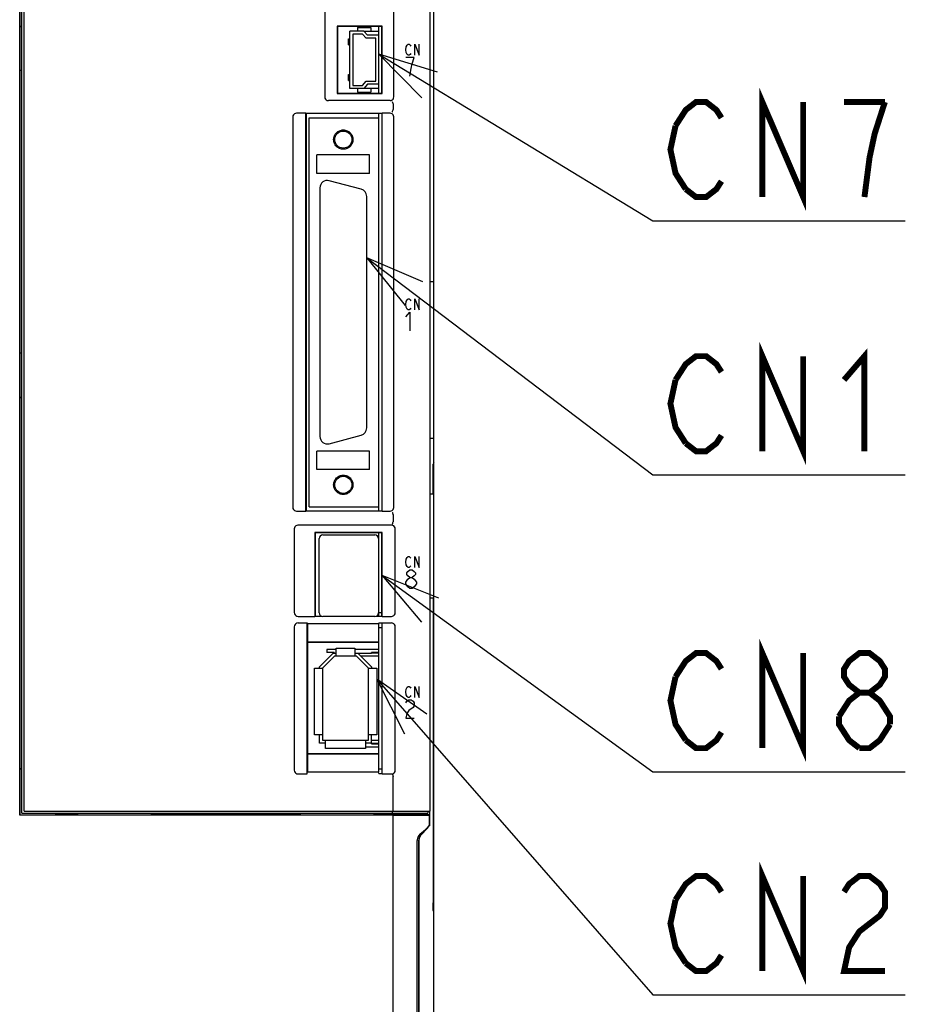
# Model space of a CAD drawing. Extents: x 129 to 1619, y 128 to 1105.
# Tile 14 of 27: x 949 to 1069, y 634 to 767. Entities that reach past the tile are written whole.
import ezdxf

# ---------------------------------------------------------------- set-up
doc = ezdxf.new("R2010")
doc.units = 0
doc.header["$LTSCALE"] = 92.4
doc.linetypes.add('HIDDEN', pattern=[0.2, 0.1, -0.1])
doc.layers.get('0').update_dxf_attribs({"linetype": 'CONTINUOUS'})
for name, color, linetype in [('ALL_AXIS', 7, 'CONTINUOUS'), ('ALL_CURVE', 7, 'CONTINUOUS'), ('ALL_FEATURES', 7, 'CONTINUOUS'), ('ALL_NOTE', 7, 'CONTINUOUS'), ('DEFAULT_2', 8, 'HIDDEN')]:
    doc.layers.add(name, color=color, linetype=linetype)

msp = doc.modelspace()

# ---------------------------------------------------------------- linework, layer by layer
at = {"color": 7, "linetype": 'CONTINUOUS'}
for p, q in [((995.577, 765.35), (997.6, 765.35)), ((997.6, 757.65), (995.577, 757.65)), ((991.85, 682.05), (990.58, 682.05)), ((997.6, 682.05), (994.35, 682.05)), ((997.6, 681.65), (996.6, 681.65)), ((997.6, 681.55), (996.6, 681.55)), ((995.8, 668.95), (997.6, 668.95)), ((996.6, 669.45), (997.6, 669.45)), ((996.6, 669.35), (997.6, 669.35))]:
    msp.add_line(p, q, dxfattribs=at)
at = {"layer": 'ALL_AXIS', "color": 7, "linetype": 'CONTINUOUS'}
for p, q in [((949.5, 660), (949.5, 821.7)), ((949.8, 660.3), (949.8, 822)), ((1004.5, 660.3), (1004.5, 790.888)), ((997.6, 764.8), (997.6, 766)), ((997.6, 757), (997.6, 758.2)), ((997.6, 753.7), (997.6, 754.26)), ((989.65, 744.25), (989.65, 710.75)), ((995.209, 744.064), (990.909, 745.216)), ((995.95, 711.902), (995.95, 743.098)), ((990.909, 709.784), (995.209, 710.936)), ((997.6, 700.74), (997.6, 701.3)), ((997.6, 686.55), (997.6, 697.8)), ((989.55, 687), (989.55, 697)), ((990.05, 697.5), (997.05, 697.5)), ((997.55, 697), (997.55, 687)), ((997.6, 696.905), (997.55, 696.905)), ((997.6, 687.095), (997.55, 687.095)), ((997.6, 687.05), (998, 687.05)), ((997.05, 686.5), (990.05, 686.5)), ((997.6, 666), (997.6, 685.602)), ((997.6, 685.05), (998, 685.05)), ((997.6, 666), (998, 666)), ((999.5, 660.3), (999.5, 664.918)), ((949.5, 660), (1004.2, 660)), ((949.8, 660.3), (1004.5, 660.3)), ((977, 660), (977, 659.8)), ((982.6, 660), (982.6, 659.8)), ((999.442, 660), (999.442, 660.3)), ((1004.2, 660.3), (1004.2, 660))]:
    msp.add_line(p, q, dxfattribs=at)
for centre, radius, start, end in [((990.65, 744.25), 1, 75, 180), ((994.95, 743.098), 1, 0, 75), ((994.95, 711.902), 1, 285, 360), ((990.65, 710.75), 1, 180, 285), ((990.05, 697), 0.5, 90, 180), ((997.05, 697), 0.5, 0, 90), ((990.05, 687), 0.5, 180, 270), ((997.05, 687), 0.5, 270, 360)]:
    msp.add_arc(centre, radius, start, end, dxfattribs=at)
at = {"layer": 'ALL_CURVE', "color": 4, "linetype": 'CONTINUOUS'}
for p, q in [((1001.205, 762.85), (1001.275, 763.225)), ((1001.275, 762.475), (1001.205, 762.85)), ((1001.275, 763.225), (1001.414, 763.475)), ((1001.414, 763.475), (1001.553, 763.6)), ((1001.553, 763.6), (1001.693, 763.6)), ((1001.693, 763.6), (1001.832, 763.475)), ((1001.832, 763.475), (1001.902, 763.35)), ((1002.459, 762.1), (1002.459, 763.6)), ((1002.459, 763.6), (1003.016, 762.1)), ((1003.016, 762.1), (1003.016, 763.6)), ((1002.366, 761.8), (1001.205, 761.8)), ((1001.414, 762.225), (1001.275, 762.475)), ((1001.553, 762.1), (1001.414, 762.225)), ((1001.693, 762.1), (1001.553, 762.1)), ((1001.832, 762.225), (1001.693, 762.1)), ((1001.902, 762.35), (1001.832, 762.225)), ((1002.076, 760.967), (1002.366, 761.8)), ((1001.786, 759.3), (1001.931, 760.342)), ((1001.931, 760.342), (1002.076, 760.967)), ((1001.205, 728.55), (1001.275, 728.925)), ((1001.275, 728.175), (1001.205, 728.55)), ((1001.275, 728.925), (1001.414, 729.175)), ((1001.414, 727.925), (1001.275, 728.175)), ((1001.414, 729.175), (1001.553, 729.3)), ((1001.553, 729.3), (1001.693, 729.3)), ((1001.693, 729.3), (1001.832, 729.175)), ((1001.832, 729.175), (1001.902, 729.05)), ((1002.459, 727.8), (1002.459, 729.3)), ((1002.459, 729.3), (1003.016, 727.8)), ((1003.016, 727.8), (1003.016, 729.3)), ((1001.205, 726.875), (1001.786, 727.5)), ((1001.553, 727.8), (1001.414, 727.925)), ((1001.693, 727.8), (1001.553, 727.8)), ((1001.832, 727.925), (1001.693, 727.8)), ((1001.786, 727.5), (1001.786, 725)), ((1001.902, 728.05), (1001.832, 727.925)), ((1001.205, 693.85), (1001.275, 694.225)), ((1001.275, 693.475), (1001.205, 693.85)), ((1001.275, 694.225), (1001.414, 694.475)), ((1001.414, 694.475), (1001.553, 694.6)), ((1001.553, 694.6), (1001.693, 694.6)), ((1001.693, 694.6), (1001.832, 694.475)), ((1001.832, 694.475), (1001.902, 694.35)), ((1002.459, 693.1), (1002.459, 694.6)), ((1002.459, 694.6), (1003.016, 693.1)), ((1003.016, 693.1), (1003.016, 694.6)), ((1001.414, 693.225), (1001.275, 693.475)), ((1001.35, 692.383), (1001.495, 692.592)), ((1001.35, 692.175), (1001.35, 692.383)), ((1001.553, 693.1), (1001.414, 693.225)), ((1001.495, 692.592), (1001.786, 692.8)), ((1001.693, 693.1), (1001.553, 693.1)), ((1001.832, 693.225), (1001.693, 693.1)), ((1001.786, 692.8), (1002.076, 692.8)), ((1001.902, 693.35), (1001.832, 693.225)), ((1002.076, 692.8), (1002.366, 692.592)), ((1002.366, 692.592), (1002.511, 692.383)), ((1002.511, 692.383), (1002.511, 692.175)), ((1001.205, 691.133), (1001.495, 691.55)), ((1001.205, 690.925), (1001.205, 691.133)), ((1001.495, 691.967), (1001.35, 692.175)), ((1001.786, 691.758), (1001.495, 691.967)), ((1001.495, 691.55), (1001.786, 691.758)), ((1001.786, 691.758), (1002.076, 691.758)), ((1002.366, 691.967), (1002.076, 691.758)), ((1002.076, 691.758), (1002.366, 691.55)), ((1002.511, 692.175), (1002.366, 691.967)), ((1002.366, 691.55), (1002.656, 691.133)), ((1002.656, 691.133), (1002.656, 690.925)), ((1001.495, 690.508), (1001.205, 690.925)), ((1001.786, 690.3), (1001.495, 690.508)), ((1002.076, 690.3), (1001.786, 690.3)), ((1002.366, 690.508), (1002.076, 690.3)), ((1002.656, 690.925), (1002.366, 690.508)), ((1001.205, 676.35), (1001.275, 676.725)), ((1001.275, 676.725), (1001.414, 676.975)), ((1001.414, 676.975), (1001.553, 677.1)), ((1001.553, 677.1), (1001.693, 677.1)), ((1001.693, 677.1), (1001.832, 676.975)), ((1001.832, 676.975), (1001.902, 676.85)), ((1002.459, 677.1), (1003.016, 675.6)), ((1002.459, 675.6), (1002.459, 677.1)), ((1003.016, 675.6), (1003.016, 677.1)), ((1001.275, 675.975), (1001.205, 676.35)), ((1001.205, 674.883), (1001.35, 675.092)), ((1001.414, 675.725), (1001.275, 675.975)), ((1001.35, 675.092), (1001.64, 675.3)), ((1001.553, 675.6), (1001.414, 675.725)), ((1001.693, 675.6), (1001.553, 675.6)), ((1001.64, 675.3), (1001.931, 675.3)), ((1001.832, 675.725), (1001.693, 675.6)), ((1001.902, 675.85), (1001.832, 675.725)), ((1001.931, 675.3), (1002.221, 675.092)), ((1002.221, 675.092), (1002.366, 674.883)), ((1001.64, 673.842), (1001.35, 673.425)), ((1002.221, 674.258), (1001.64, 673.842)), ((1002.366, 674.467), (1002.221, 674.258)), ((1002.366, 674.883), (1002.366, 674.467)), ((1001.35, 673.425), (1001.205, 672.8)), ((1001.205, 672.8), (1002.366, 672.8))]:
    msp.add_line(p, q, dxfattribs=at)
at = {"layer": 'ALL_FEATURES', "color": 7, "linetype": 'CONTINUOUS'}
for p, q in [((949.209, 766.035), (949.209, 810.965)), ((990.3, 788.55), (990.3, 756.5)), ((999.6, 756.5), (999.6, 788.55)), ((1005, 571.991), (1005, 782.009)), ((949.226, 766), (949.209, 766.035)), ((949.209, 766.035), (949.5, 766.035)), ((949.226, 766), (949.5, 766)), ((991.965, 766.035), (991.965, 756.965)), ((998.035, 766.035), (991.965, 766.035)), ((991.965, 766.035), (992, 766)), ((992, 766), (992, 757)), ((998, 766), (992, 766)), ((993.7, 757.65), (993.7, 765.35)), ((995.577, 765.35), (993.7, 765.35)), ((994.7, 765.85), (994.7, 765.35)), ((994.7, 765.85), (996.5, 765.85)), ((995.577, 765.35), (996.077, 764.8)), ((996.5, 765.85), (996.5, 765.35)), ((998.035, 766.035), (998, 766)), ((998, 757), (998, 766)), ((998.035, 756.965), (998.035, 766.035)), ((993.51, 763.5), (993.51, 764.3)), ((993.51, 764.3), (993.7, 764.3)), ((994.1, 764.95), (994.1, 758.05)), ((995.4, 764.95), (994.1, 764.95)), ((995.9, 764.4), (995.4, 764.95)), ((997.2, 764.4), (995.9, 764.4)), ((997.6, 764.8), (996.077, 764.8)), ((997.2, 758.6), (997.2, 764.4)), ((997.6, 758.2), (997.6, 764.8)), ((949.211, 762.517), (949.212, 762.947)), ((949.222, 763.521), (949.22, 763.517)), ((993.51, 763.5), (993.7, 763.5)), ((949.212, 719.053), (949.211, 762.517)), ((949.5, 760.035), (949.211, 760.035)), ((993.51, 758.7), (993.51, 759.5)), ((993.51, 759.5), (993.7, 759.5)), ((993.51, 758.7), (993.7, 758.7)), ((995.577, 757.65), (993.7, 757.65)), ((994.1, 758.05), (995.4, 758.05)), ((994.7, 757.65), (994.7, 757.15)), ((995.4, 758.05), (995.9, 758.6)), ((996.077, 758.2), (995.577, 757.65)), ((995.9, 758.6), (997.2, 758.6)), ((997.6, 758.2), (996.077, 758.2)), ((996.5, 757.65), (996.5, 757.15)), ((999.1, 756), (990.8, 756)), ((991.965, 756.965), (992, 757)), ((991.965, 756.965), (998.035, 756.965)), ((992, 757), (998, 757)), ((994.7, 757.15), (996.5, 757.15)), ((998.035, 756.965), (998, 757)), ((999.5, 755.517), (999.5, 754.783)), ((986, 753.8), (986, 701.2)), ((987.765, 754.3), (986.5, 754.3)), ((987.765, 700.7), (987.765, 754.3)), ((987.765, 754.3), (987.8, 754.26)), ((987.8, 754.26), (987.8, 700.74)), ((998, 754.26), (987.8, 754.26)), ((988.2, 701.3), (988.2, 753.7)), ((988.2, 753.7), (997.6, 753.7)), ((997.6, 701.3), (997.6, 753.7)), ((998, 754.26), (998.035, 754.3)), ((998, 754.26), (998, 700.74)), ((999.1, 754.3), (998.035, 754.3)), ((998.035, 700.7), (998.035, 754.3)), ((999.6, 701.2), (999.6, 753.8)), ((989.25, 746.2), (989.25, 748.7)), ((996.35, 748.7), (989.25, 748.7)), ((996.35, 746.2), (996.35, 748.7)), ((996.35, 746.2), (989.25, 746.2)), ((1005, 731.6), (1004.5, 731.6)), ((949.5, 721.965), (949.211, 721.965)), ((949.215, 718.707), (949.212, 719.053)), ((949.222, 718.479), (949.22, 718.483)), ((949.226, 718.107), (949.225, 718.329)), ((949.226, 716), (949.226, 718.107)), ((949.226, 716), (949.209, 715.965)), ((949.209, 666.035), (949.209, 715.965)), ((949.5, 715.965), (949.209, 715.965)), ((949.5, 716), (949.226, 716)), ((1005, 710.5), (1004.5, 710.5)), ((996.35, 708.8), (989.25, 708.8)), ((989.25, 706.3), (989.25, 708.8)), ((996.35, 706.3), (996.35, 708.8)), ((1005, 707.2), (1004.926, 707.052)), ((1004.926, 707), (1005, 707)), ((996.35, 706.3), (989.25, 706.3)), ((1005, 703), (1004.5, 703)), ((986.5, 700.7), (987.765, 700.7)), ((987.765, 700.7), (987.8, 700.74)), ((987.8, 700.74), (998, 700.74)), ((988.2, 701.3), (997.6, 701.3)), ((998, 700.74), (998.035, 700.7)), ((998.035, 700.7), (999.1, 700.7)), ((999.5, 700.217), (999.5, 699.262)), ((986.2, 698.304), (986.2, 687.031)), ((999.304, 698.8), (986.696, 698.8)), ((998.017, 697.817), (988.983, 697.817)), ((988.983, 697.817), (989, 697.8)), ((988.983, 697.817), (988.983, 686.533)), ((998, 697.8), (989, 697.8)), ((989, 697.8), (989, 686.55)), ((998.017, 697.817), (998, 697.8)), ((998, 686.55), (998, 697.8)), ((998.017, 686.533), (998.017, 697.817)), ((999.8, 687.031), (999.8, 698.304)), ((997.6, 695.735), (997.55, 695.735)), ((997.6, 694.855), (997.55, 694.855)), ((997.6, 692.32), (997.55, 692.32)), ((997.6, 691.68), (997.55, 691.68)), ((997.6, 689.145), (997.55, 689.145)), ((1005, 689), (1004.5, 689)), ((1004.909, 689), (1004.909, 647.947)), ((997.6, 688.265), (997.55, 688.265)), ((986.703, 686.533), (988.983, 686.533)), ((988.983, 686.533), (989, 686.55)), ((989, 686.55), (989.863, 686.55)), ((997.237, 686.55), (998, 686.55)), ((998.017, 686.533), (998, 686.55)), ((998.017, 686.533), (999.297, 686.533)), ((986.2, 685.138), (986.2, 665.797)), ((986.703, 685.637), (987.913, 685.637)), ((987.913, 685.637), (987.983, 685.567)), ((987.913, 665.3), (987.913, 685.637)), ((987.983, 685.567), (997.548, 685.567)), ((987.983, 685.567), (987.983, 683.067)), ((997.583, 685.602), (997.548, 685.567)), ((997.548, 685.567), (997.548, 683.067)), ((997.983, 685.602), (997.583, 685.602)), ((997.983, 685.602), (998.017, 685.637)), ((998, 685.62), (998, 665.367)), ((998.017, 685.637), (999.297, 685.637)), ((998.017, 665.3), (998.017, 685.637)), ((999.8, 665.797), (999.8, 685.138)), ((987.983, 683.067), (997.548, 683.067)), ((987.983, 683.067), (988, 683.05)), ((997.53, 683.05), (988, 683.05)), ((988, 683.05), (988, 668.05)), ((997.53, 683.05), (997.548, 683.067)), ((990.58, 682.05), (990.58, 681.65)), ((991.85, 682.25), (994.35, 682.25)), ((991.85, 681.15), (991.85, 682.25)), ((994.35, 682.25), (994.35, 681.15)), ((989.6, 679.716), (991.434, 681.55)), ((991.6, 681.15), (990, 679.55)), ((991.58, 681.65), (990.58, 681.65)), ((991.434, 681.55), (991.85, 681.55)), ((991.58, 681.65), (991.58, 681.55)), ((994.6, 681.15), (991.6, 681.15)), ((994.35, 681.55), (996.6, 681.55)), ((996.2, 679.55), (994.6, 681.15)), ((994.766, 681.55), (996.6, 679.716)), ((997.6, 681.15), (995.166, 681.15)), ((996.6, 681.55), (996.6, 681.65)), ((988.9, 679.55), (990, 679.55)), ((988.9, 670.55), (988.9, 679.55)), ((989.6, 679.55), (989.6, 679.716)), ((990, 679.55), (990, 669.85)), ((996.2, 679.55), (997.3, 679.55)), ((996.2, 669.85), (996.2, 679.55)), ((996.6, 679.716), (996.6, 679.55)), ((997.3, 679.55), (997.3, 670.55)), ((990, 670.55), (988.9, 670.55)), ((989.6, 669.45), (989.6, 670.55)), ((990, 669.85), (996.2, 669.85)), ((990.4, 668.75), (990.4, 669.85)), ((995.8, 669.85), (995.8, 668.75)), ((997.3, 670.55), (996.2, 670.55)), ((996.6, 669.35), (996.6, 670.55)), ((996.6, 669.85), (997.6, 669.85)), ((990.4, 669.45), (989.6, 669.45)), ((995.8, 668.75), (990.4, 668.75)), ((996.6, 669.45), (995.8, 669.45)), ((987.983, 668.033), (988, 668.05)), ((987.983, 668.033), (997.548, 668.033)), ((987.983, 668.033), (987.983, 665.567)), ((988, 668.05), (997.53, 668.05)), ((997.53, 668.05), (997.548, 668.033)), ((997.548, 668.033), (997.548, 665.567)), ((949.209, 666.035), (949.5, 666.035)), ((949.226, 666), (949.209, 666.035)), ((949.226, 666), (949.5, 666)), ((949.226, 659.783), (949.226, 666)), ((986.7, 665.3), (987.913, 665.3)), ((987.913, 665.3), (987.983, 665.567)), ((987.983, 665.567), (997.548, 665.567)), ((997.6, 665.367), (997.548, 665.567)), ((997.6, 665.367), (998, 665.367)), ((998, 665.367), (998.017, 665.3)), ((998.017, 665.3), (999.3, 665.3)), ((949.2, 659.73), (949.226, 659.783)), ((999.5, 659.73), (949.2, 659.73)), ((949.226, 659.809), (954, 659.809)), ((949.226, 659.783), (954, 659.783)), ((955, 659.8), (954, 659.809)), ((954, 659.783), (954, 659.809)), ((955, 659.8), (954, 659.783)), ((957, 659.8), (955, 659.8)), ((957, 659.8), (957, 660)), ((957, 659.8), (957.026, 659.787)), ((957.026, 659.787), (957.026, 660)), ((957.026, 659.787), (966.974, 659.787)), ((966.974, 659.787), (966.974, 660)), ((966.974, 659.787), (967, 659.8)), ((967, 659.8), (967, 660)), ((987, 659.8), (967, 659.8)), ((987, 659.8), (987, 660)), ((987, 659.8), (987.026, 659.787)), ((987.026, 659.787), (987.026, 660)), ((987.026, 659.787), (996.974, 659.787)), ((996.974, 659.787), (996.974, 660)), ((996.974, 659.787), (997, 659.8)), ((997, 659.8), (997, 660)), ((1004.4, 659.8), (997, 659.8)), ((1004.434, 659.8), (997.002, 659.93)), ((999.5, 659.73), (1004.4, 659.765)), ((999.5, 597), (999.5, 659.73)), ((1002.3, 660), (1002.3, 659.837)), ((1002.5, 659.941), (1003.761, 659.985)), ((1002.5, 659.834), (1002.5, 659.941)), ((1003.129, 659.823), (1003.129, 659.963)), ((1004.4, 658.741), (1004.4, 659.8)), ((1004.434, 660.3), (1004.434, 658.3)), ((1003.269, 657.088), (1004.131, 658.012)), ((1003.285, 657.089), (1004.16, 658.011)), ((1004.245, 658.16), (1004.131, 658.012)), ((1004.16, 658.011), (1004.276, 658.16)), ((1004.416, 658.51), (1004.434, 658.699)), ((1003.01, 656.401), (1003.028, 656.59)), ((1003.168, 656.94), (1003.285, 657.089)), ((1002.744, 595.138), (1002.744, 656.357)), ((1003, 632.5), (1003, 656.406)), ((1003.01, 633), (1003.01, 656.401)), ((1004.911, 647.522), (1004.909, 647.947)), ((1004.913, 647.336), (1004.911, 647.522)), ((1004.926, 647), (1005, 647)), ((1005, 646.8), (1004.926, 646.948))]:
    msp.add_line(p, q, dxfattribs=at)
for points in [[(949.209, 821.738), (949.206, 821.7), (949.204, 821.598), (949.203, 821.439), (949.201, 821.233), (949.2, 659.73)], [(949.222, 763.521), (949.223, 763.54), (949.224, 763.591), (949.225, 763.671), (949.226, 763.774), (949.226, 766)], [(949.212, 762.947), (949.215, 763.293), (949.216, 763.413), (949.218, 763.489), (949.22, 763.517)], [(990.3, 756.5), (990.324, 756.345), (990.395, 756.206), (990.506, 756.095), (990.645, 756.024), (990.8, 756)], [(999.1, 756), (999.255, 756.024), (999.394, 756.095), (999.505, 756.206), (999.576, 756.345), (999.6, 756.5)], [(999.385, 755.821), (999.41, 755.799), (999.44, 755.74), (999.471, 755.649), (999.498, 755.539)], [(999.385, 754.479), (999.41, 754.501), (999.44, 754.56), (999.471, 754.651), (999.498, 754.761)], [(999.5, 755.517), (999.5, 755.525), (999.499, 755.532), (999.498, 755.539)], [(999.498, 754.761), (999.499, 754.768), (999.5, 754.775), (999.5, 754.783)], [(986.5, 754.3), (986.345, 754.276), (986.206, 754.205), (986.095, 754.094), (986.024, 753.955), (986, 753.8)], [(999.6, 753.8), (999.576, 753.955), (999.505, 754.094), (999.394, 754.205), (999.255, 754.276), (999.1, 754.3)], [(949.22, 718.483), (949.218, 718.511), (949.216, 718.587), (949.215, 718.707)], [(949.225, 718.329), (949.224, 718.409), (949.223, 718.46), (949.222, 718.479)], [(1004.913, 706.664), (1004.916, 706.822), (1004.919, 706.943), (1004.922, 707.021), (1004.926, 707.052)], [(1004.909, 703), (1004.91, 706.27), (1004.911, 706.478), (1004.913, 706.664)], [(986, 701.2), (986.024, 701.045), (986.095, 700.906), (986.206, 700.795), (986.345, 700.724), (986.5, 700.7)], [(999.1, 700.7), (999.255, 700.724), (999.394, 700.795), (999.505, 700.906), (999.576, 701.045), (999.6, 701.2)], [(999.385, 700.521), (999.41, 700.499), (999.44, 700.44), (999.471, 700.349), (999.498, 700.239)], [(999.442, 698.965), (999.452, 698.976), (999.461, 698.994), (999.47, 699.019)], [(999.47, 699.019), (999.484, 699.087), (999.495, 699.172), (999.5, 699.266)], [(999.5, 700.217), (999.5, 700.225), (999.499, 700.232), (999.498, 700.239)], [(986.696, 698.8), (986.541, 698.776), (986.403, 698.706), (986.294, 698.597), (986.224, 698.459), (986.2, 698.304)], [(999.8, 698.304), (999.776, 698.459), (999.706, 698.597), (999.597, 698.706), (999.459, 698.776), (999.304, 698.8)], [(986.2, 687.031), (986.224, 686.878), (986.295, 686.739), (986.406, 686.629), (986.547, 686.557), (986.703, 686.533)], [(999.297, 686.533), (999.453, 686.557), (999.594, 686.629), (999.705, 686.739), (999.776, 686.878), (999.8, 687.031)], [(986.703, 685.637), (986.547, 685.613), (986.406, 685.541), (986.295, 685.431), (986.224, 685.292), (986.2, 685.138)], [(999.8, 685.138), (999.776, 685.292), (999.705, 685.431), (999.594, 685.541), (999.453, 685.613), (999.297, 685.637)], [(986.2, 665.797), (986.224, 665.643), (986.295, 665.505), (986.405, 665.395), (986.544, 665.325), (986.7, 665.3)], [(999.3, 665.3), (999.456, 665.325), (999.595, 665.395), (999.705, 665.505), (999.776, 665.643), (999.8, 665.797)], [(999.442, 665.219), (999.449, 665.214), (999.456, 665.205), (999.463, 665.192)], [(999.463, 665.192), (999.481, 665.125), (999.494, 665.029), (999.5, 664.918)], [(1004.073, 658.003), (1003.408, 657.399), (1003.074, 657.098)], [(1004.4, 658.741), (1004.39, 658.601), (1004.361, 658.464), (1004.313, 658.333), (1004.248, 658.212), (1004.168, 658.101), (1004.073, 658.003)], [(1004.382, 658.507), (1004.33, 658.328), (1004.245, 658.16)], [(1004.276, 658.16), (1004.363, 658.328), (1004.416, 658.51)], [(1003.074, 657.098), (1002.978, 656.998), (1002.896, 656.886), (1002.831, 656.763), (1002.783, 656.632), (1002.754, 656.496), (1002.744, 656.357)], [(1003.269, 657.088), (1003.155, 656.94), (1003.07, 656.772), (1003.018, 656.593), (1003, 656.406)], [(1003.028, 656.59), (1003.081, 656.772), (1003.168, 656.94)], [(1004.926, 646.948), (1004.922, 646.979), (1004.919, 647.057), (1004.916, 647.178), (1004.913, 647.336)]]:
    msp.add_lwpolyline(points, dxfattribs=at)
for centre in [(992.8, 750.75), (992.8, 704.25)]:
    msp.add_circle(centre, 1.154, dxfattribs=at)
at = {"layer": 'ALL_NOTE', "color": 2, "linetype": 'CONTINUOUS'}
for p, q in [((997.6, 762.263), (1034.5, 739.809)), ((1034.5, 739.809), (1035.5, 739.809)), ((1035.5, 739.809), (1068.524, 739.809)), ((995.95, 734.815), (1034.5, 705.577)), ((1034.5, 705.577), (1035.5, 705.577)), ((1035.5, 705.577), (1068.524, 705.577)), ((998.017, 692.042), (1034.5, 665.58)), ((997.3, 678.057), (1034.5, 635.549)), ((1034.5, 665.58), (1035.5, 665.58)), ((1035.5, 665.58), (1068.524, 665.58)), ((1034.5, 635.549), (1035.5, 635.549)), ((1035.5, 635.549), (1068.524, 635.549))]:
    msp.add_line(p, q, dxfattribs=at)
for points in [[(1005.474, 759.813), (997.6, 762.263), (1003.394, 756.396)], [(1003.533, 731.574), (995.95, 734.815), (1001.115, 728.387)], [(1005.668, 688.964), (998.017, 692.042), (1003.319, 685.726)], [(1004.074, 673.353), (997.3, 678.057), (1001.063, 670.719)]]:
    msp.add_lwpolyline(points, dxfattribs=at)
at = {"layer": 'ALL_NOTE', "color": 2, "linetype": 'CONTINUOUS', "const_width": 0.8}
for points in [[(1049.26, 743.009), (1049.26, 755.809), (1054.764, 743.009), (1054.764, 755.809)], [(1037.564, 752.609), (1038.94, 754.742), (1040.316, 755.809), (1041.692, 755.809), (1043.068, 754.742), (1043.756, 753.676)], [(1065.772, 755.809), (1060.268, 755.809)], [(1063.02, 743.009), (1063.708, 748.343), (1064.396, 751.542), (1065.772, 755.809)], [(1038.94, 744.076), (1037.564, 746.209), (1036.876, 749.409), (1037.564, 752.609)], [(1043.756, 745.142), (1043.068, 744.076), (1041.692, 743.009), (1040.316, 743.009), (1038.94, 744.076)], [(1049.26, 708.777), (1049.26, 721.577), (1054.764, 708.777), (1054.764, 721.577)], [(1037.564, 718.377), (1038.94, 720.51), (1040.316, 721.577), (1041.692, 721.577), (1043.068, 720.51), (1043.756, 719.443)], [(1060.268, 718.377), (1063.02, 721.577), (1063.02, 708.777)], [(1038.94, 709.843), (1037.564, 711.977), (1036.876, 715.177), (1037.564, 718.377)], [(1043.756, 710.91), (1043.068, 709.843), (1041.692, 708.777), (1040.316, 708.777), (1038.94, 709.843)], [(1049.26, 668.78), (1049.26, 681.58), (1054.764, 668.78), (1054.764, 681.58)], [(1037.564, 678.38), (1038.94, 680.514), (1040.316, 681.58), (1041.692, 681.58), (1043.068, 680.514), (1043.756, 679.447)], [(1062.332, 676.247), (1060.956, 677.314), (1060.268, 678.38), (1060.268, 679.447), (1060.956, 680.514), (1062.332, 681.58), (1063.708, 681.58), (1065.084, 680.514), (1065.772, 679.447), (1065.772, 678.38), (1065.084, 677.314), (1063.708, 676.247)], [(1038.94, 669.847), (1037.564, 671.98), (1036.876, 675.18), (1037.564, 678.38)], [(1059.58, 673.047), (1060.956, 675.18), (1062.332, 676.247), (1063.708, 676.247), (1065.084, 675.18), (1065.772, 674.114), (1066.46, 673.047), (1066.46, 671.98)], [(1062.332, 668.78), (1060.956, 669.847), (1060.268, 670.914), (1059.58, 671.98), (1059.58, 673.047)], [(1043.756, 670.914), (1043.068, 669.847), (1041.692, 668.78), (1040.316, 668.78), (1038.94, 669.847)], [(1066.46, 671.98), (1065.084, 669.847), (1063.708, 668.78), (1062.332, 668.78)], [(1049.26, 638.749), (1049.26, 651.549), (1054.764, 638.749), (1054.764, 651.549)], [(1037.564, 648.349), (1038.94, 650.482), (1040.316, 651.549), (1041.692, 651.549), (1043.068, 650.482), (1043.756, 649.416)], [(1060.268, 649.416), (1060.956, 650.482), (1062.332, 651.549), (1063.708, 651.549), (1065.084, 650.482), (1065.772, 649.416), (1065.772, 647.282), (1065.084, 646.216), (1063.708, 645.149), (1062.332, 644.082), (1060.956, 641.949), (1060.268, 638.749), (1065.772, 638.749)], [(1038.94, 639.816), (1037.564, 641.949), (1036.876, 645.149), (1037.564, 648.349)], [(1043.756, 640.882), (1043.068, 639.816), (1041.692, 638.749), (1040.316, 638.749), (1038.94, 639.816)]]:
    msp.add_lwpolyline(points, dxfattribs=at)
at = {"layer": 'DEFAULT_2', "color": 8, "linetype": 'HIDDEN'}
for centre in [(992.8, 750.75), (992.8, 704.25)]:
    msp.add_circle(centre, 1.3, dxfattribs=at)

doc.saveas('drawing.dxf')
